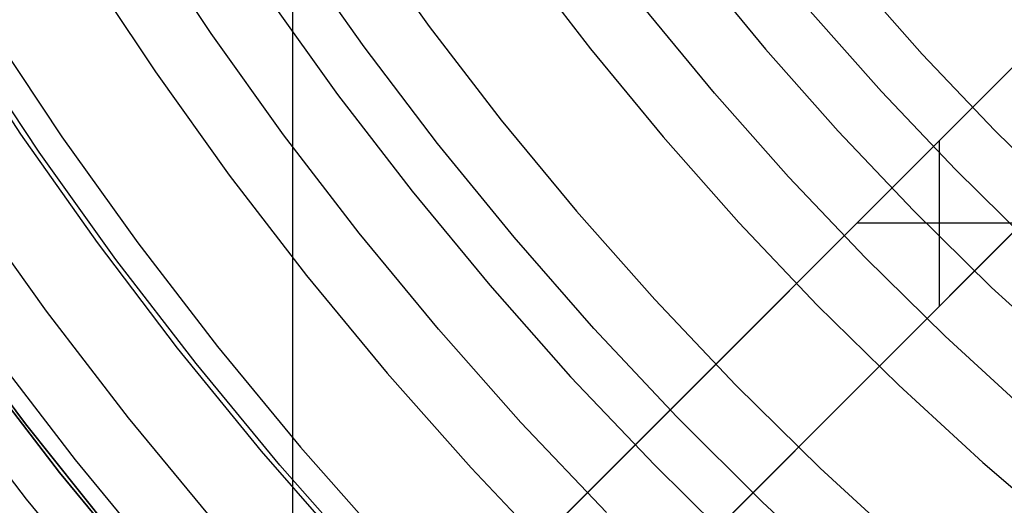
# Model space of a CAD drawing. Header units: millimetres. Extents: x 8926 to 10090, y -5004 to -3986.
# Tile 28 of 256: x 9452.92 to 9469.74, y -4396.49 to -4388.2. Entities that reach past the tile are written whole.
import ezdxf

# ---------------------------------------------------------------- set-up
doc = ezdxf.new("R2010")
doc.units = ezdxf.units.MM
for name, color, linetype in [('1', 7, 'Continuous'), ('COLOR EXT', 7, 'Continuous'), ('luz', 7, 'Continuous')]:
    doc.layers.add(name, color=color, linetype=linetype)

msp = doc.modelspace()

# ---------------------------------------------------------------- linework, layer by layer
at = {"layer": '1', "color": 29, "true_color": 0x4d342b}
for p, q in [((9458.807, -4388.668, 70.562), (9457.614, -4386.979, 70.562)), ((9452.943, -4390.157, 76.062), (9451.702, -4388.264, 76.062)), ((9460.058, -4390.315, 70.562), (9458.807, -4388.668, 70.562)), ((9454.249, -4392.007, 76.062), (9452.943, -4390.157, 76.062)), ((9461.365, -4391.917, 70.562), (9460.058, -4390.315, 70.562)), ((9462.728, -4393.473, 70.562), (9461.365, -4391.917, 70.562)), ((9455.619, -4393.81, 76.062), (9454.249, -4392.007, 76.062)), ((9464.143, -4394.981, 70.562), (9462.728, -4393.473, 70.562)), ((9457.051, -4395.565, 76.062), (9455.619, -4393.81, 76.062)), ((9465.61, -4396.438, 70.562), (9464.143, -4394.981, 70.562)), ((9458.542, -4397.268, 76.062), (9457.051, -4395.565, 76.062)), ((9467.127, -4397.844, 70.562), (9465.61, -4396.438, 70.562))]:
    msp.add_line(p, q, dxfattribs=at)
at = {"layer": '1', "color": 250, "true_color": 0x111111}
for p, q in [((9466.422, -4388.058, 61.1), (9467.638, -4389.431, 61.1)), ((9453.257, -4390.467, 61.1), (9452.013, -4388.597, 61.1)), ((9467.638, -4389.431, 61.1), (9468.902, -4390.762, 61.1)), ((9454.564, -4392.294, 61.1), (9453.257, -4390.467, 61.1)), ((9468.902, -4390.762, 61.1), (9470.21, -4392.048, 61.1)), ((9455.934, -4394.074, 61.1), (9454.564, -4392.294, 61.1)), ((9451.614, -4393.216, 45.792), (9453.023, -4395.104, 45.792)), ((9453.023, -4395.104, 45.792), (9451.614, -4393.216, 45.792)), ((9452.172, -4394.07, 56.8), (9453.605, -4395.931, 56.8)), ((9453.605, -4395.931, 58.12), (9452.172, -4394.07, 58.12)), ((9453.605, -4395.931, 57.46), (9452.172, -4394.07, 57.46)), ((9457.365, -4395.805, 61.1), (9455.934, -4394.074, 61.1)), ((9453.023, -4395.104, 45.792), (9454.497, -4396.942, 45.792)), ((9454.497, -4396.942, 45.792), (9453.023, -4395.104, 45.792)), ((9458.854, -4397.487, 61.1), (9457.365, -4395.805, 61.1)), ((9453.605, -4395.931, 56.8), (9455.101, -4397.742, 56.8)), ((9455.101, -4397.742, 58.12), (9453.605, -4395.931, 58.12)), ((9455.101, -4397.742, 57.46), (9453.605, -4395.931, 57.46))]:
    msp.add_line(p, q, dxfattribs=at)
at = {"layer": 'COLOR EXT', "color": 30, "true_color": 0xff8d00}
for p, q in [((9457.588, -4401.308, 21.262), (9457.588, -4354.505, 21.262)), ((9454.484, -4404.412, 21.262), (9481.364, -4377.532, 21.262)), ((9481.364, -4377.532, 25.262), (9454.484, -4404.412, 25.262)), ((9454.484, -4404.412, 23.262), (9481.364, -4377.532, 23.262)), ((9455.898, -4405.826, 25.262), (9482.778, -4378.946, 25.262)), ((9482.778, -4378.946, 21.262), (9455.898, -4405.826, 21.262)), ((9482.778, -4378.946, 23.262), (9455.898, -4405.826, 23.262)), ((9468.631, -4393.093, 25.262), (9468.631, -4390.265, 25.262)), ((9467.924, -4390.972, 21.262), (9467.924, -4390.972, 25.262)), ((9470.045, -4391.679, 25.262), (9467.217, -4391.679, 25.262)), ((9469.338, -4392.386, 21.262), (9469.338, -4392.386, 25.262))]:
    msp.add_line(p, q, dxfattribs=at)
at = {"layer": 'luz', "color": 7, "true_color": 0xffffff}
for p, q in [((9456.192, -4388.441, -28.406), (9455.016, -4386.673, -28.406)), ((9458.743, -4386.68, -27.65), (9459.917, -4388.319, -27.65)), ((9461.48, -4387.159, -26.587), (9462.669, -4388.703, -26.587)), ((9454.045, -4387.295, -28.098), (9455.243, -4389.096, -28.098)), ((9464.471, -4387.265, -27.202), (9465.662, -4388.707, -27.202)), ((9467.141, -4387.441, -26.139), (9468.336, -4388.79, -26.139)), ((9457.141, -4387.786, -28.713), (9458.353, -4389.48, -28.713)), ((9464.786, -4389.456, -26.895), (9463.57, -4387.984, -26.895)), ((9452.406, -4388.345, -29.161), (9453.641, -4390.202, -29.161)), ((9459.917, -4388.319, -27.65), (9461.146, -4389.917, -27.65)), ((9457.428, -4390.167, -28.406), (9456.192, -4388.441, -28.406)), ((9462.669, -4388.703, -26.587), (9463.91, -4390.206, -26.587)), ((9465.662, -4388.707, -27.202), (9466.901, -4390.106, -27.202)), ((9468.336, -4388.79, -26.139), (9469.577, -4390.096, -26.139)), ((9455.243, -4389.096, -28.098), (9456.502, -4390.855, -28.098)), ((9458.353, -4389.48, -28.713), (9459.624, -4391.131, -28.713)), ((9466.052, -4390.885, -26.895), (9464.786, -4389.456, -26.895)), ((9461.146, -4389.917, -27.65), (9462.43, -4391.471, -27.65)), ((9453.641, -4390.202, -29.161), (9454.939, -4392.015, -29.161)), ((9458.723, -4391.85, -28.406), (9457.428, -4390.167, -28.406)), ((9463.91, -4390.206, -26.587), (9465.202, -4391.664, -26.587)), ((9466.901, -4390.106, -27.202), (9468.188, -4391.461, -27.202)), ((9469.577, -4390.096, -26.139), (9470.862, -4391.36, -26.139)), ((9456.502, -4390.855, -28.098), (9457.821, -4392.569, -28.098)), ((9467.366, -4392.269, -26.895), (9466.052, -4390.885, -26.895)), ((9459.624, -4391.131, -28.713), (9460.951, -4392.737, -28.713)), ((9452.038, -4391.308, -30.224), (9453.376, -4393.176, -30.224)), ((9462.43, -4391.471, -27.65), (9463.767, -4392.98, -27.65)), ((9468.188, -4391.461, -27.202), (9469.522, -4392.772, -27.202)), ((9465.202, -4391.664, -26.587), (9466.544, -4393.078, -26.587)), ((9460.075, -4393.487, -28.406), (9458.723, -4391.85, -28.406)), ((9454.939, -4392.015, -29.161), (9456.299, -4393.783, -29.161)), ((9468.728, -4393.608, -26.895), (9467.366, -4392.269, -26.895)), ((9457.821, -4392.569, -28.098), (9459.199, -4394.236, -28.098)), ((9460.951, -4392.737, -28.713), (9462.332, -4394.297, -28.713)), ((9469.522, -4392.772, -27.202), (9470.899, -4394.035, -27.202)), ((9463.767, -4392.98, -27.65), (9465.155, -4394.442, -27.65)), ((9466.544, -4393.078, -26.587), (9467.934, -4394.444, -26.587)), ((9453.376, -4393.176, -30.224), (9454.777, -4394.997, -30.224)), ((9461.483, -4395.076, -28.406), (9460.075, -4393.487, -28.406)), ((9470.135, -4394.898, -26.895), (9468.728, -4393.608, -26.895)), ((9456.299, -4393.783, -29.161), (9457.719, -4395.502, -29.161)), ((9453.875, -4395.716, -29.917), (9452.45, -4393.863, -29.917)), ((9459.199, -4394.236, -28.098), (9460.633, -4395.855, -28.098)), ((9462.332, -4394.297, -28.713), (9463.767, -4395.807, -28.713)), ((9465.155, -4394.442, -27.65), (9466.593, -4395.856, -27.65)), ((9467.934, -4394.444, -26.587), (9469.37, -4395.761, -26.587)), ((9451.586, -4394.505, -29.63), (9453.034, -4396.386, -29.63)), ((9454.777, -4394.997, -30.224), (9456.24, -4396.768, -30.224)), ((9462.945, -4396.615, -28.406), (9461.483, -4395.076, -28.406)), ((9457.719, -4395.502, -29.161), (9459.198, -4397.171, -29.161)), ((9455.364, -4397.517, -29.917), (9453.875, -4395.716, -29.917)), ((9463.767, -4395.807, -28.713), (9465.252, -4397.268, -28.713)), ((9469.37, -4395.761, -26.587), (9470.851, -4397.028, -26.587)), ((9460.633, -4395.855, -28.098), (9462.122, -4397.424, -28.098)), ((9466.593, -4395.856, -27.65), (9468.079, -4397.218, -27.65)), ((9453.034, -4396.386, -29.63), (9454.547, -4398.217, -29.63))]:
    msp.add_line(p, q, dxfattribs=at)

doc.saveas('drawing.dxf')
